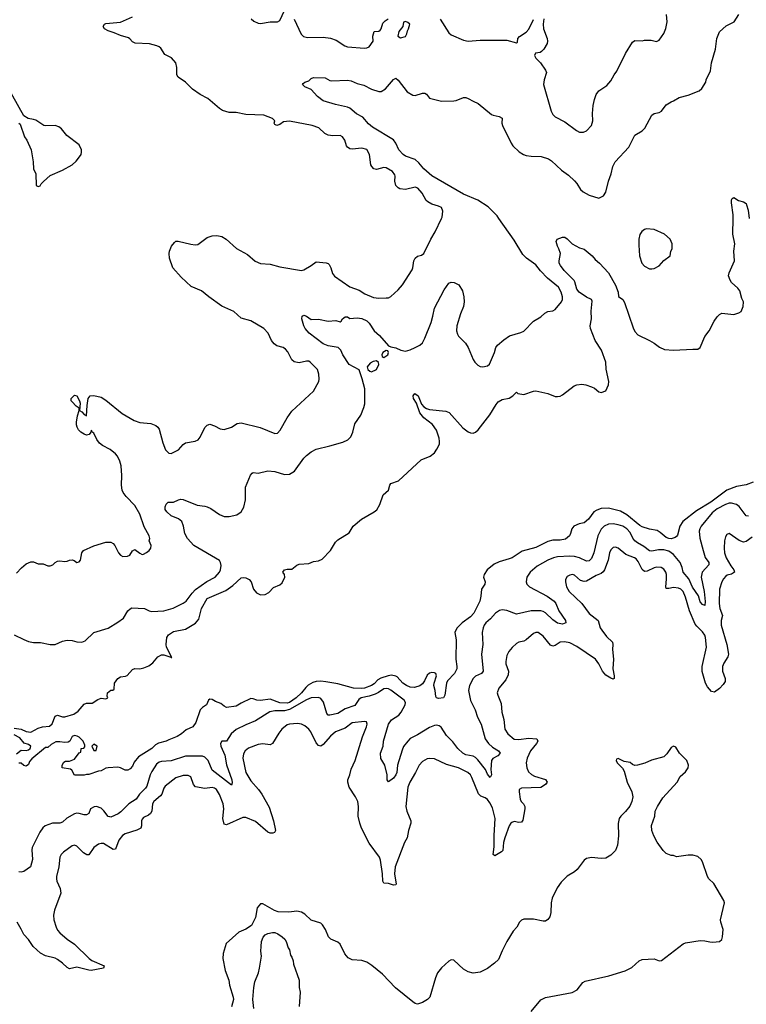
# Model space of a CAD drawing. Header units: inches. Extents: x 2220522 to 2384314, y 721474 to 893490.
# Tile 19 of 256: x 2230437 to 2236452, y 763490 to 771647. Entities that reach past the tile are written whole.
import ezdxf

# ---------------------------------------------------------------- set-up
doc = ezdxf.new("R2010")
doc.units = ezdxf.units.IN
doc.header["$MEASUREMENT"] = 0
doc.layers.add('C2736', color=7, linetype='Continuous')
doc.layers.add('C2737', color=7, linetype='Continuous')

msp = doc.modelspace()

# ---------------------------------------------------------------- linework, layer by layer
at = {"layer": 'C2736', "color": 5}
for points, elevation in [([(2230390, 766551.6), (2230470, 766511.7), (2230510, 766496.4), (2230550, 766487.7), (2230610, 766488.5), (2230690, 766470.3), (2230710, 766470.2), (2230730, 766472.3), (2230790, 766497.4), (2230830, 766507.5), (2230870, 766504.5), (2230910, 766492.1), (2230950.7, 766489.3), (2230977.4, 766502.5), (2231050, 766571.1), (2231170, 766606.3), (2231250, 766655.3), (2231295.6, 766690), (2231331.1, 766748.9), (2231350, 766767.7), (2231365.3, 766774.7), (2231470, 766768.7), (2231509.3, 766749.3), (2231530, 766744.2), (2231629.8, 766750.2), (2231707.2, 766772.8), (2231790, 766813.8), (2231816, 766830), (2231864.3, 766895.7), (2231893.1, 766926.9), (2231986.7, 766993.3), (2232055.6, 767030), (2232090.8, 767070), (2232099.8, 767090), (2232104.9, 767124.9), (2232099.6, 767150), (2232090, 767166), (2231877.2, 767290), (2231827, 767350), (2231802.9, 767390), (2231793.6, 767450), (2231777.6, 767490), (2231750.7, 767510.7), (2231690, 767536.4), (2231654, 767570), (2231640.9, 767590), (2231640.7, 767610), (2231650, 767634.8), (2231665.2, 767650), (2231710, 767650.6), (2231750, 767670.6), (2231770, 767674.9), (2231790, 767672.4), (2231905.1, 767625.1), (2231970, 767617.8), (2231990, 767611.3), (2232017.9, 767597.9), (2232092, 767548), (2232130, 767530.2), (2232170, 767530.2), (2232233.8, 767546.2), (2232270.9, 767569.1), (2232290.9, 767609.1), (2232306, 767670), (2232306.8, 767773.2), (2232347.2, 767872.8), (2232362, 767890), (2232370, 767894.8), (2232411.1, 767891.1), (2232490, 767910.4), (2232550, 767903.1), (2232630, 767879.5), (2232670, 767881.7), (2232713, 767907), (2232790, 768015.6), (2232810, 768037.3), (2232850, 768066.7), (2232890.7, 768089.3), (2233004.6, 768115.4), (2233112.7, 768147.3), (2233154.3, 768165.7), (2233178.3, 768190), (2233195.8, 768230), (2233210, 768298.8), (2233261.7, 768370), (2233286.5, 768433.5), (2233294.2, 768465.8), (2233294.9, 768590), (2233272.6, 768672.6), (2233245.8, 768745.8), (2233165.4, 768790), (2233112, 768870), (2233094.5, 768910), (2233072.7, 768930), (2232990, 768945.6), (2232950, 768960.9), (2232834, 769050), (2232799.5, 769090), (2232789.6, 769110), (2232773.2, 769170), (2232775.3, 769190), (2232783.7, 769196.3), (2232790, 769198.8), (2232810, 769190.8), (2232850, 769164), (2232910, 769166.4), (2232990, 769148.2), (2233054.8, 769154.8), (2233090, 769144.7), (2233098, 769150), (2233108, 769170), (2233130, 769184.7), (2233150, 769184.7), (2233171, 769171), (2233230, 769176.5), (2233270, 769172.3), (2233310, 769151.6), (2233330, 769134), (2233371.5, 769070), (2233415.6, 769030), (2233490, 768946), (2233510, 768936.9), (2233550, 768929.3), (2233591.6, 768908.4), (2233630, 768901.3), (2233668.2, 768911.8), (2233709.7, 768930.3), (2233749.6, 768950.4), (2233770, 768970.8), (2233791.3, 769008.7), (2233842.5, 769137.5), (2233858, 769190), (2233870, 769258), (2233949.4, 769410), (2233990, 769464.7), (2234010, 769471.3), (2234034, 769470), (2234072, 769450), (2234102, 769402), (2234113.4, 769350), (2234115.5, 769310), (2234110.4, 769270), (2234085.5, 769210), (2234055.5, 769110), (2234054, 769070), (2234061.4, 769041.4), (2234070, 769024.7), (2234127.1, 768967.1), (2234150, 768932), (2234190, 768831), (2234204.9, 768810), (2234230, 768784.9), (2234250, 768774), (2234270, 768770.7), (2234310, 768780.7), (2234326.8, 768793.2), (2234366.6, 768890), (2234378, 768930), (2234392.7, 768950), (2234444.2, 768995.8), (2234492.7, 769027.3), (2234585.3, 769054.7), (2234610, 769066.4), (2234690, 769148.4), (2234750, 769186.7), (2234784.9, 769215.1), (2234810, 769228.2), (2234850, 769234.8), (2234870, 769246.8), (2234922, 769310), (2234929.4, 769330), (2234929.4, 769350.6), (2234919.6, 769390), (2234896.9, 769430), (2234806.1, 769506.2), (2234747.7, 769567.7), (2234710, 769616.8), (2234631.6, 769671.6), (2234601.2, 769701.2), (2234530, 769819.3), (2234404.4, 770000)], 260), ([(2230390, 765778.8), (2230450, 765770.8), (2230490, 765750.8), (2230530, 765744.7), (2230590, 765777.3), (2230626, 765790), (2230684.7, 765795.3), (2230705.6, 765814.4), (2230730, 765876), (2230750, 765886), (2230790, 765871), (2230810, 765871), (2230885.1, 765894.9), (2230920.5, 765919.5), (2230970, 765977.1), (2230990, 765983.8), (2231036, 765984), (2231083.7, 766016.3), (2231110, 766026), (2231150, 766022), (2231166, 766030), (2231162, 766042), (2231164, 766070), (2231190, 766091.3), (2231208, 766092), (2231218, 766102), (2231221.2, 766150), (2231249.2, 766190), (2231270, 766202), (2231312.3, 766207.7), (2231326.3, 766213.7), (2231370, 766262.8), (2231390, 766270.8), (2231430, 766270.7), (2231463.2, 766276.8), (2231506.3, 766293.7), (2231540.2, 766319.8), (2231581.2, 766370), (2231610, 766384.9), (2231630, 766384.4), (2231687.3, 766367.3), (2231690, 766362), (2231696.4, 766363.6), (2231652, 766450), (2231649.6, 766470), (2231656, 766530), (2231669.2, 766550), (2231710, 766578), (2231810, 766598.4), (2231892.2, 766647.8), (2231918.4, 766681.6), (2231941.3, 766770), (2231990, 766852.2), (2232142, 766918), (2232201, 766959), (2232270, 767023.1), (2232290, 767027), (2232310, 767024.2), (2232337, 767010), (2232354, 766990), (2232371.6, 766930), (2232397.6, 766897.6), (2232430, 766883.1), (2232470, 766884.9), (2232499.4, 766900.6), (2232537, 766943), (2232590, 766964), (2232610, 766981), (2232632.7, 767030), (2232629, 767050), (2232615.3, 767070), (2232628, 767090), (2232650, 767095.5), (2232690, 767094), (2232730, 767126.8), (2232750, 767137.3), (2232830, 767141), (2232870, 767158.8), (2232910, 767164.7), (2232941.2, 767178.8), (2233009.1, 767250.9), (2233050, 767318), (2233070, 767338), (2233164.7, 767395.3), (2233197.2, 767450), (2233267, 767510), (2233370.8, 767569.2), (2233392.8, 767587.2), (2233416.9, 767630), (2233446.6, 767710), (2233489.6, 767750), (2233500.5, 767790), (2233510, 767804.9), (2233573.9, 767826.1), (2233760.6, 767999.4), (2233834.5, 768030), (2233870, 768059.5), (2233890, 768088.4), (2233910.8, 768130), (2233912.9, 768152.9), (2233910, 768179), (2233886, 768246), (2233853.3, 768293.3), (2233782, 768350), (2233749.6, 768390), (2233722, 768470), (2233696.2, 768510), (2233694.5, 768530), (2233709, 768550), (2233736, 768530), (2233762.4, 768462.4), (2233781.1, 768441.1), (2233804.8, 768424.8), (2233830, 768417.6), (2233964.7, 768404.7), (2233979.5, 768399.5), (2233991.8, 768391.8), (2234105.1, 768265.1), (2234150, 768232.9), (2234170, 768224.6), (2234190, 768222.9), (2234210, 768230.2), (2234232.1, 768250), (2234330, 768372.9), (2234381, 768459), (2234399, 768481), (2234430, 768499.4), (2234490, 768511.3), (2234520.5, 768530), (2234550, 768561), (2234561, 768550), (2234610, 768542.1), (2234690, 768569.4), (2234710, 768572.1), (2234810, 768549.4), (2234870, 768526.1), (2234890, 768525), (2234910, 768528.3), (2234930, 768538.4), (2235027.1, 768612.9), (2235050, 768622.5), (2235090, 768628.4), (2235122.8, 768622.8), (2235170, 768606.4), (2235194.4, 768594.4), (2235230, 768565.3), (2235250, 768558.9), (2235288, 768572), (2235310, 768622.8), (2235314.6, 768650), (2235292.7, 768752.7), (2235289.1, 768810), (2235253.9, 768910), (2235201.8, 768990), (2235162.8, 769090), (2235159.1, 769110), (2235169.9, 769170), (2235167.7, 769232.3), (2235175.8, 769315.8), (2235169.4, 769330), (2235130, 769348.4), (2235067.2, 769390), (2235050, 769413.6), (2235033.9, 769473.9), (2235026.6, 769486.6), (2234943.9, 769570), (2234913, 769610), (2234903.6, 769630), (2234902.7, 769650), (2234914, 769710), (2234901.2, 769750), (2234889, 769770), (2234879, 769810), (2234886, 769830), (2234930, 769846), (2234950, 769844.7), (2234970, 769831), (2235010, 769790.8), (2235070, 769756), (2235110, 769746), (2235174.8, 769690), (2235199.8, 769659.8), (2235236, 769630), (2235310, 769551), (2235368.5, 769448.5), (2235390.6, 769390), (2235394.8, 769354.8), (2235430, 769327.7), (2235444.9, 769304.9), (2235514.5, 769094.5), (2235530, 769064), (2235555.1, 769035.1), (2235651, 768990), (2235690, 768967.7), (2235733.3, 768933.3), (2235773.5, 768913.5), (2235850, 768908.2), (2236010, 768918.4), (2236050, 768917.1), (2236071.3, 768930), (2236110, 769022), (2236144.5, 769070), (2236186, 769150), (2236210, 769184.7), (2236230, 769204.7), (2236250, 769216), (2236350, 769205.5), (2236390, 769217.1), (2236409.3, 769230), (2236425.2, 769270), (2236429, 769310), (2236416, 769336), (2236399.6, 769399.6), (2236382.5, 769422.5), (2236329.4, 769469.4), (2236317.2, 769490), (2236305.6, 769525.6), (2236309.2, 769550), (2236354.5, 769650), (2236348.6, 769730), (2236357, 769790), (2236339.7, 769870), (2236343, 770000)], 240), ([(2230410, 767060.5), (2230452.6, 767107.4), (2230490, 767140.5), (2230530, 767155.5), (2230550, 767156.3), (2230590, 767138.8), (2230630, 767138.8), (2230670, 767122.8), (2230690, 767122.8), (2230710, 767131), (2230729.6, 767150.4), (2230750, 767160.5), (2230770, 767163), (2230810, 767157.3), (2230830, 767160.7), (2230850, 767170.7), (2230870, 767171), (2230886.4, 767166.4), (2230910, 767151.3), (2230930, 767156), (2230939.3, 767170), (2230952.3, 767230), (2230965.2, 767250), (2231050, 767288.5), (2231150, 767317.6), (2231190, 767319.3), (2231210, 767307.7), (2231223.8, 767290), (2231254, 767230), (2231270, 767210.8), (2231290, 767200.7), (2231330, 767202), (2231349.6, 767210.4), (2231370, 767246), (2231390, 767258.8), (2231430, 767227.7), (2231450, 767217.3), (2231460.2, 767219.8), (2231487.2, 767232.8), (2231509, 767250), (2231521.2, 767270), (2231524, 767290), (2231509, 767330), (2231514, 767350), (2231509.2, 767370), (2231466.3, 767446.3), (2231430, 767549.6), (2231390, 767622), (2231318.3, 767698.3), (2231294.5, 767730), (2231286, 767750), (2231278.9, 767790), (2231283.1, 767870), (2231276.8, 767950), (2231266.6, 767990), (2231247.4, 768030), (2231230, 768051.1), (2231186.8, 768086.8), (2231120.8, 768120.8), (2231098.4, 768138.4), (2231076.1, 768170), (2231050, 768222.7), (2231032.5, 768232.5), (2231030, 768246), (2231026, 768230), (2231011, 768210), (2230990, 768205.6), (2230970, 768212.3), (2230942.7, 768230), (2230922.7, 768250), (2230912.7, 768270), (2230906.6, 768290), (2230906.3, 768313.7), (2230914, 768366), (2230928.7, 768410), (2230928.4, 768428.4), (2230904.1, 768444.1), (2230870, 768482), (2230864, 768490), (2230862, 768510), (2230890, 768536), (2230910, 768530.8), (2230930.7, 768489.3), (2230936.3, 768470), (2230932, 768410), (2230950, 768398), (2230970, 768376), (2230990, 768366), (2230994.7, 768450), (2231003.6, 768510), (2231019, 768530), (2231050, 768534.6), (2231110, 768519.3), (2231150, 768495.8), (2231285, 768385), (2231385.5, 768325.5), (2231430, 768311.2), (2231521.5, 768301.5), (2231564.9, 768284.9), (2231581.6, 768270), (2231590, 768254.8), (2231620.3, 768140.3), (2231643.7, 768083.7), (2231670, 768056.3), (2231690, 768054), (2231750, 768082.8), (2231790, 768127.3), (2231810, 768140.5), (2231890, 768156.3), (2231913.3, 768166.7), (2231931.5, 768188.5), (2231970, 768267.3), (2231990, 768287.7), (2232010, 768295.5), (2232050, 768283), (2232096.7, 768256.7), (2232130, 768253), (2232190, 768270.4), (2232237.5, 768302.5), (2232270, 768307.4), (2232428.4, 768268.4), (2232550, 768218.8), (2232570, 768221), (2232592.5, 768247.5), (2232650, 768347.3), (2232690, 768404), (2232869.3, 768570.7), (2232914, 768650), (2232917.2, 768670), (2232912.7, 768710), (2232900.9, 768750), (2232842.7, 768810), (2232830, 768816.9), (2232810, 768818.9), (2232750, 768805.6), (2232710, 768813.7), (2232689.7, 768830), (2232655.8, 768895.8), (2232637.6, 768917.6), (2232617.2, 768930), (2232565.8, 768945.8), (2232542.3, 768962.3), (2232521.1, 768990), (2232494.7, 769050), (2232456.9, 769090), (2232350, 769153.5), (2232270, 769173.7), (2232210, 769230.7), (2232110, 769273.6), (2232002.4, 769350), (2231941.5, 769401.5), (2231856.9, 769436.9), (2231774.2, 769514.2), (2231704, 769590), (2231676, 769670), (2231673.2, 769710), (2231677.2, 769730), (2231694, 769770), (2231718, 769802), (2231730, 769811.3), (2231749, 769811), (2231852.1, 769787.9), (2231890, 769782), (2231910, 769784.9), (2231990, 769841.3), (2232030, 769856.9), (2232070, 769858), (2232110, 769850.2), (2232146, 769830), (2232232.5, 769752.5), (2232323, 769703), (2232386.3, 769646.3), (2232430, 769627.2), (2232510, 769620.9), (2232590, 769599.6), (2232770, 769568.7), (2232790, 769575.3), (2232849.5, 769610), (2232890, 769640.5), (2232973.5, 769633.5), (2232990, 769627.7), (2232997.8, 769617.8), (2233011.4, 769591.4), (2233025.5, 769545.5), (2233042.2, 769522.2), (2233170, 769432.7), (2233246.1, 769406.1), (2233294.6, 769374.6), (2233366.4, 769346.4), (2233410, 769341.3), (2233470, 769341.6), (2233490, 769343.8), (2233510, 769354), (2233571.2, 769408.8), (2233604.5, 769450), (2233685.8, 769574.2), (2233692, 769590), (2233700.5, 769650), (2233711.6, 769670), (2233730, 769688.4), (2233764.4, 769695.6), (2233782, 769710), (2233841.3, 769830), (2233876.9, 769890), (2233928.6, 770000)], 280), ([(2236510, 767816.8), (2236450, 767793.5), (2236370, 767779.7), (2236290, 767750.7), (2236158.2, 767650), (2236041.1, 767578.9), (2235926.2, 767490), (2235902.4, 767450), (2235882, 767378), (2235874.7, 767365.3), (2235862.8, 767357.2), (2235830, 767346.6), (2235810, 767347.8), (2235790, 767356.2), (2235739.4, 767399.4), (2235714.5, 767414.5), (2235650, 767425.3), (2235590, 767446.8), (2235570, 767457.8), (2235463.8, 767543.8), (2235410, 767575.9), (2235310, 767599.5), (2235250, 767597.7), (2235215.2, 767584.8), (2235190.7, 767569.2), (2235144.9, 767510), (2235110, 767479.7), (2235068.3, 767471.7), (2235024.4, 767450), (2235006.7, 767430), (2234998, 767390), (2234988.5, 767371.5), (2234955.1, 767344.9), (2234910, 767335.8), (2234850, 767336.4), (2234810, 767324.5), (2234710, 767273.5), (2234596.4, 767243.6), (2234513.4, 767190), (2234490, 767179.7), (2234405.1, 767154.9), (2234363.9, 767136.1), (2234306.8, 767090), (2234280.7, 767050), (2234277.3, 767030), (2234290.8, 766990), (2234287.3, 766970), (2234259.1, 766930), (2234254.9, 766870), (2234244.9, 766830), (2234196.5, 766730), (2234170, 766701.1), (2234100.5, 766650), (2234059.1, 766610), (2234046.4, 766590), (2234039.5, 766570), (2234050.4, 766510), (2234047.2, 766350), (2234056.9, 766290), (2234054.7, 766270), (2234035.8, 766230), (2233979.5, 766170), (2233969.1, 766150.9), (2233955.6, 766050), (2233944.9, 766030), (2233904.7, 766024.7), (2233888, 766028), (2233880.5, 766040.5), (2233875.8, 766090), (2233866, 766130), (2233867, 766150), (2233888.6, 766210), (2233881.3, 766230), (2233870, 766237.2), (2233850, 766240.3), (2233830, 766233.8), (2233810, 766216.4), (2233788.2, 766170), (2233770, 766144.5), (2233750, 766129), (2233704.2, 766115.8), (2233670, 766117.5), (2233638.5, 766130), (2233609.8, 766150), (2233562.5, 766202.5), (2233549.9, 766209.9), (2233515.6, 766215.6), (2233487.7, 766212.3), (2233427.2, 766192.8), (2233402.5, 766177.5), (2233370, 766144.1), (2233348.9, 766130), (2233290.4, 766110), (2233266.9, 766106.9), (2233200.9, 766110), (2233070, 766144.7), (2232970, 766162.2), (2232930, 766167.1), (2232890, 766165.4), (2232863.4, 766156.6), (2232825.2, 766134.8), (2232804.4, 766115.6), (2232770, 766071.4), (2232725.8, 766030), (2232670.2, 765990), (2232650, 765984.6), (2232590, 765989), (2232510, 766018.5), (2232430, 766005.8), (2232401.2, 766010), (2232370, 766022), (2232350, 766022.4), (2232270, 765984.7), (2232230, 765960.3), (2232150, 765949.8), (2232130, 765959.5), (2232102.4, 765982.4), (2232058, 765998), (2232030, 766014.5), (2232010, 766017.2), (2232001, 766010), (2231984, 765970), (2231950, 765949.5), (2231930.3, 765929.7), (2231895.2, 765824.8), (2231871.3, 765788.7), (2231814.9, 765765.1), (2231776, 765730), (2231741, 765710), (2231670, 765682.4), (2231650, 765669.7), (2231586.6, 765653.4), (2231560.5, 765639.5), (2231530.4, 765610), (2231419.9, 765540.1), (2231383.4, 765496.6), (2231370, 765464), (2231350, 765442), (2231332, 765430), (2231310, 765429.2), (2231270, 765449), (2231250, 765454), (2231170, 765449.2), (2231150, 765445.2), (2231110, 765424), (2231090, 765422), (2231010, 765395.3), (2230990, 765395.3), (2230970, 765389.2), (2230889.3, 765389.3), (2230868, 765430), (2230858, 765438), (2230788.7, 765450), (2230788.7, 765470), (2230803.1, 765496.9), (2230816.4, 765503.6), (2230850, 765504.7), (2230890, 765521), (2230930, 765574), (2230942, 765578), (2230946, 765610), (2230967.3, 765612.7), (2230976.4, 765623.6), (2230976.4, 765636.4), (2230962, 765670), (2230930, 765702), (2230912.9, 765712.9), (2230890, 765717.2), (2230872, 765710), (2230851.3, 765670), (2230836.8, 765663.2), (2230810, 765659.3), (2230770, 765666), (2230736, 765664), (2230696.9, 765643.1), (2230670, 765618), (2230650, 765618), (2230536.8, 765523.2), (2230519.1, 765500.9), (2230510, 765478), (2230490, 765462), (2230470, 765468), (2230448.4, 765488.4), (2230430, 765488.7)], 240), ([(2236470, 767534.5), (2236450, 767537.2), (2236393.9, 767613.9), (2236370, 767630.4), (2236330, 767642), (2236310, 767641), (2236279.6, 767630), (2236210, 767593.5), (2236170, 767563), (2236077.6, 767450), (2236066.4, 767430), (2236062.2, 767410), (2236068.6, 767351.4), (2236094.6, 767250), (2236112.9, 767192.9), (2236140.8, 767150), (2236141.6, 767141.6), (2236142.4, 767130), (2236086.6, 767070), (2236077.2, 767030), (2236102.5, 766910), (2236112.8, 766827.2), (2236110, 766794), (2236090, 766801.3), (2236070, 766825.4), (2236055, 766875), (2236006.4, 766946.4), (2235975.4, 767015.4), (2235929.4, 767069.4), (2235922, 767110), (2235904.8, 767150), (2235850, 767217.4), (2235810, 767244), (2235770, 767253.8), (2235725.2, 767254.8), (2235670, 767244.7), (2235650, 767247.2), (2235604.1, 767284.1), (2235550, 767313), (2235530, 767328.9), (2235512.4, 767352.4), (2235490, 767398), (2235462, 767430), (2235430, 767449.9), (2235390, 767462.2), (2235350, 767471.2), (2235312.1, 767467.9), (2235275.6, 767450), (2235250, 767425.6), (2235222, 767370), (2235190.1, 767229.9), (2235170, 767182.4), (2235150, 767163.5), (2235130, 767161.8), (2235070, 767189.2), (2235030, 767199), (2234990, 767202.1), (2234890, 767198), (2234854.9, 767190), (2234810, 767170.6), (2234721, 767119), (2234663.1, 767070), (2234636, 767030), (2234628.9, 766990), (2234636.5, 766970), (2234657, 766950), (2234803.1, 766870), (2234860.2, 766830), (2234875.6, 766810), (2234899.1, 766750), (2234955.3, 766670), (2234957.6, 766650), (2234930, 766639.3), (2234890, 766648), (2234850, 766674.6), (2234790, 766733.5), (2234770, 766745.4), (2234750.5, 766750.5), (2234670, 766749.2), (2234550, 766722.5), (2234470, 766752.7), (2234430, 766757), (2234408.5, 766751.5), (2234376.9, 766730), (2234335.7, 766684.3), (2234296.9, 766650), (2234282.5, 766630), (2234273.1, 766610), (2234264.4, 766570), (2234270.2, 766470), (2234259.8, 766390), (2234273.2, 766250), (2234258.7, 766230), (2234210.8, 766209.2), (2234189.5, 766190.5), (2234160.2, 766130), (2234152.6, 766090), (2234168.1, 766008.1), (2234206.7, 765930), (2234226.9, 765870), (2234256.2, 765810), (2234291.5, 765690), (2234316.5, 765650), (2234350, 765619.7), (2234401.3, 765590), (2234414, 765570), (2234394.9, 765550), (2234353.9, 765526.1), (2234342.2, 765510), (2234336.5, 765436.5), (2234341.3, 765390), (2234330.4, 765369.6), (2234310, 765398), (2234294.2, 765434.2), (2234230, 765516.8), (2234210, 765535), (2234190, 765545.7), (2234130, 765558), (2234104, 765570), (2234064.2, 765610), (2234023.7, 765663.7), (2233970, 765717.1), (2233925.1, 765785.1), (2233910, 765797.4), (2233890, 765803.4), (2233870, 765800.9), (2233830, 765783.2), (2233730, 765721.7), (2233668.4, 765691.6), (2233648.6, 765671.4), (2233615.4, 765624.6), (2233603.5, 765596.5), (2233565, 765470), (2233558.2, 765410), (2233551.6, 765390), (2233530, 765363.5), (2233490, 765334), (2233479.3, 765350), (2233478.9, 765390), (2233460.5, 765470), (2233426.3, 765526.3), (2233425, 765570), (2233445.1, 765630), (2233449.8, 765670), (2233489.1, 765810), (2233514.3, 765845.7), (2233574.4, 765885.6), (2233595.8, 765910), (2233627.6, 765970), (2233629.8, 765990), (2233619.7, 766010), (2233510, 766092), (2233490, 766103.7), (2233470, 766107.5), (2233450, 766103.2), (2233407.7, 766072.3), (2233380.7, 766059.3), (2233330, 766041.9), (2233263.6, 766030), (2233244.3, 766015.7), (2233210, 765967), (2233130, 765938.3), (2233070, 765900.7), (2233004.7, 765884.7), (2232990, 765886.6), (2232979.2, 765899.2), (2232951.9, 765992), (2232930, 766024.2), (2232910, 766032.3), (2232850, 766029.1), (2232810, 766012.7), (2232670, 765932.7), (2232630, 765921.8), (2232550, 765921.8), (2232507.5, 765912.5), (2232390, 765837.7), (2232310, 765806.3), (2232230, 765766), (2232188, 765730), (2232150, 765669.4), (2232110, 765669.2), (2232099.3, 765650), (2232103.1, 765630), (2232134.4, 765554.4), (2232150, 765473), (2232192.3, 765350), (2232195.8, 765324.2), (2232190, 765305.2), (2232029.9, 765429.9), (2231998.1, 765510), (2231970, 765538.7), (2231950, 765546.3), (2231810, 765544.8), (2231690, 765506), (2231610, 765501.9), (2231590, 765495.2), (2231570, 765480.3), (2231530, 765419.8), (2231516.4, 765390), (2231490, 765296.9), (2231479.3, 765280.7), (2231427.6, 765232.4), (2231401.2, 765190), (2231339.7, 765150), (2231274.6, 765085.4), (2231250.9, 765069.1), (2231190, 765040.5), (2231182.5, 765042.5), (2231170, 765046.3), (2231134, 765094), (2231110, 765116.2), (2231072.2, 765127.8), (2231053.4, 765126.6), (2231023.1, 765110), (2231007.7, 765072.3), (2230990, 765058.7), (2230970, 765059.2), (2230930, 765071.8), (2230910, 765073.6), (2230890, 765068.8), (2230828.2, 765031.8), (2230790, 764999.7), (2230770, 764990.9), (2230709.4, 764990.6), (2230648.7, 764970), (2230628.1, 764951.9), (2230603.8, 764916.2), (2230540.3, 764790), (2230536.9, 764770), (2230542.9, 764690), (2230526.4, 764630), (2230470, 764589.1), (2230450, 764584.4), (2230430, 764587.8)], 260), ([(2236500.1, 767359.9), (2236450, 767324.1), (2236430, 767319.1), (2236393.6, 767333.6), (2236310, 767389.2), (2236290, 767382), (2236278.5, 767361.5), (2236270.3, 767329.7), (2236268.1, 767270), (2236272, 767230), (2236285.7, 767190), (2236323.9, 767123.9), (2236349.2, 767090), (2236355.6, 767070), (2236330, 767052.8), (2236294.7, 767045.3), (2236282.2, 767037.8), (2236264, 767016), (2236250, 766989.5), (2236230.2, 766929.9), (2236228.1, 766811.9), (2236232.7, 766770), (2236255.5, 766710), (2236244.6, 766670), (2236245.1, 766630), (2236290.2, 766469.8), (2236303.6, 766390), (2236298, 766370), (2236264.7, 766315.3), (2236255.8, 766290), (2236255.3, 766250), (2236278.4, 766190), (2236276.1, 766163.9), (2236261.7, 766138.3), (2236230, 766105.2), (2236190, 766077.2), (2236162.7, 766082.7), (2236130, 766119.3), (2236115.4, 766150), (2236086.7, 766246.7), (2236086.2, 766290), (2236121.8, 766450), (2236115.6, 766530), (2236109.5, 766549.5), (2236090, 766576.5), (2236041.9, 766621.9), (2236030, 766640.4), (2235983.2, 766750), (2235950, 766864.2), (2235929, 766910), (2235910, 766929.8), (2235890, 766938.6), (2235850, 766944.2), (2235810, 766935.3), (2235790, 766936.2), (2235785.4, 766950), (2235792.5, 767012.5), (2235791.4, 767050), (2235785.3, 767070), (2235770, 767094), (2235748.2, 767108.2), (2235710, 767112.2), (2235690, 767106.8), (2235630, 767077.2), (2235610, 767075.4), (2235590, 767090.9), (2235558.1, 767158.1), (2235540.3, 767180.3), (2235526, 767190), (2235455.8, 767215.8), (2235391.5, 767270), (2235370, 767277.2), (2235350, 767274), (2235330, 767255.1), (2235319.7, 767230), (2235307.3, 767170), (2235277, 767090), (2235266.6, 767073.4), (2235250, 767059.8), (2235210, 767042.5), (2235130, 766996.5), (2235110, 766992.9), (2235080.6, 767000.6), (2235030, 767044.7), (2235014, 767050), (2234990, 767046), (2234970, 767033.3), (2234955.8, 767010), (2234954, 766990), (2234964.2, 766950), (2234986.3, 766910), (2235091.4, 766810), (2235150, 766727.8), (2235226, 766670), (2235243.6, 766610), (2235254.7, 766590), (2235296, 766536), (2235345.3, 766490), (2235348.2, 766470), (2235344.2, 766430), (2235351.4, 766350), (2235345.8, 766270), (2235358, 766210), (2235357.1, 766190), (2235350, 766184.7), (2235330, 766191.1), (2235290, 766218), (2235260.6, 766250), (2235231.7, 766311.7), (2235203.1, 766350), (2235050, 766455.2), (2234990, 766485.7), (2234945.6, 766494.4), (2234910.9, 766489.1), (2234870, 766461.7), (2234850, 766455.8), (2234830, 766466.3), (2234770, 766541.3), (2234730, 766569.6), (2234710, 766569.6), (2234690, 766561.6), (2234630, 766509.7), (2234610, 766498.3), (2234570, 766491), (2234550, 766479.6), (2234513, 766447), (2234486.7, 766413.3), (2234470, 766379), (2234460.9, 766330), (2234461.7, 766310), (2234484.7, 766250), (2234481.7, 766218.3), (2234461.5, 766178.5), (2234403.7, 766110), (2234390.3, 766070), (2234393.7, 766050), (2234422.6, 765982.6), (2234427.9, 765910), (2234444.9, 765850), (2234452.6, 765770), (2234476.5, 765730), (2234530, 765687), (2234570, 765684), (2234650, 765696), (2234717.3, 765690), (2234726.7, 765670), (2234716, 765650), (2234665.2, 765590), (2234637.5, 765530), (2234630.2, 765490), (2234634.7, 765450), (2234650, 765417), (2234673.4, 765393.4), (2234699.3, 765379.3), (2234790, 765352.3), (2234803.7, 765330), (2234788.7, 765310), (2234750, 765287.3), (2234590, 765280.5), (2234573, 765270), (2234570.4, 765249.6), (2234579.3, 765190), (2234588.2, 765170), (2234608, 765150), (2234617.6, 765130), (2234618.7, 765110), (2234603.2, 765016.8), (2234590, 764998.3), (2234570, 764996.4), (2234530, 765004), (2234510, 764997.4), (2234504, 764990), (2234490, 764969.6), (2234451.8, 764868.2), (2234442.4, 764830), (2234436.3, 764763.7), (2234426.5, 764753.5), (2234370, 764721.1), (2234356.2, 764730), (2234365.7, 764794.3), (2234365, 764890), (2234373.5, 765030), (2234350, 765118), (2234330, 765159.8), (2234310, 765187.6), (2234290, 765201.4), (2234254.2, 765214.2), (2234234.5, 765234.5), (2234179.8, 765370), (2234167.7, 765390), (2234147.1, 765410), (2234070, 765449.8), (2233970, 765477.2), (2233870, 765523.6), (2233830, 765527.8), (2233810, 765523.5), (2233770, 765501.3), (2233744.2, 765470), (2233714.3, 765410), (2233666.2, 765330), (2233651.3, 765290), (2233634, 765130), (2233641.2, 765090), (2233673.6, 765010), (2233674.2, 764990), (2233655.2, 764930), (2233643.6, 764870), (2233623.6, 764830), (2233546.4, 764630), (2233538.5, 764570), (2233554.2, 764485.8), (2233550, 764479), (2233530, 764477), (2233490, 764491.5), (2233450, 764495.1), (2233442, 764510), (2233439.1, 764570), (2233423.7, 764683.7), (2233416.1, 764710), (2233330, 764826.3), (2233266.6, 764950), (2233252.1, 764990), (2233239, 765050), (2233241.8, 765130), (2233235.5, 765170), (2233216, 765210), (2233163.1, 765290), (2233152, 765330), (2233153.1, 765350), (2233169.8, 765390.2), (2233181.6, 765438.4), (2233213.8, 765510), (2233274.5, 765705.4), (2233308, 765790), (2233313.3, 765810), (2233308, 765830), (2233290, 765833.3), (2233190, 765821.2), (2233130, 765778.5), (2233050, 765747), (2233010, 765710.8), (2232950, 765642.7), (2232930, 765629.8), (2232910, 765633.5), (2232890, 765655.1), (2232848.1, 765748.1), (2232830, 765769.8), (2232796.8, 765796.8), (2232770, 765811.2), (2232737.5, 765817.5), (2232670, 765811.1), (2232650, 765804.4), (2232607.2, 765770), (2232582.2, 765737.8), (2232530, 765649.7), (2232510, 765641.1), (2232450, 765648), (2232410, 765642.8), (2232330, 765610.8), (2232303.2, 765590), (2232290, 765566), (2232285.3, 765530), (2232308.8, 765410), (2232350, 765341.7), (2232412.8, 765270), (2232440.3, 765230), (2232503, 765123), (2232537.7, 765010), (2232553, 764930), (2232545.4, 764914.6), (2232533, 764907), (2232510, 764906.9), (2232490, 764915.7), (2232390, 765003.7), (2232310, 765038.4), (2232282.7, 765037.3), (2232150, 764976.9), (2232130, 764983.6), (2232117, 765030), (2232125.6, 765110), (2232120.2, 765150), (2232090, 765229.7), (2232065.4, 765270), (2232050, 765280.8), (2232030, 765286), (2231970, 765277.5), (2231892.7, 765292.7), (2231874.2, 765310), (2231853.9, 765373.9), (2231830, 765386), (2231790, 765386.3), (2231730, 765366.8), (2231641.6, 765298.4), (2231630, 765281.6), (2231612.8, 765230), (2231603.4, 765216.6), (2231546.9, 765170), (2231535.2, 765150), (2231529.5, 765090.5), (2231519.7, 765070), (2231504.1, 765055.9), (2231462.4, 765037.6), (2231450, 765024.5), (2231444.7, 765010), (2231444.2, 764970), (2231438.9, 764950), (2231407.3, 764932.7), (2231310, 764902.7), (2231287.1, 764890), (2231257, 764850), (2231230, 764775.1), (2231210, 764772.9), (2231130, 764823.5), (2231110, 764823.5), (2231090, 764816.8), (2231051.4, 764788.6), (2231010, 764728), (2230991.7, 764728.3), (2230965.5, 764745.5), (2230910, 764801.1), (2230890, 764809.7), (2230870, 764803.5), (2230799.3, 764750), (2230779.5, 764730), (2230768.8, 764710), (2230759.5, 764630), (2230740.9, 764550), (2230740.9, 764530), (2230745.3, 764510), (2230772.4, 764450), (2230775.9, 764410), (2230725.2, 764270), (2230715.6, 764230), (2230718.5, 764190), (2230737.7, 764130), (2230750, 764105.2), (2230770, 764081.4), (2230830, 764029.3), (2230890, 763989.3), (2231010.6, 763870.6), (2231034.1, 763854.1), (2231135.3, 763810), (2231130.4, 763790), (2231028.7, 763771.3), (2231007.7, 763772.3), (2230910, 763798.5), (2230850, 763784.7), (2230830, 763795.3), (2230791.8, 763831.8), (2230750, 763861.8), (2230730, 763871.5), (2230650, 763891.9), (2230610, 763915), (2230549.5, 763969.5), (2230510, 764027.8), (2230469.9, 764069.9), (2230450, 764112.6), (2230414.8, 764170)], 280), ([(2230410, 765564.7), (2230450, 765596), (2230490, 765592), (2230510, 765598), (2230522, 765610), (2230528, 765630), (2230510, 765642), (2230474.6, 765654.6), (2230437, 765697), (2230390, 765722.7)], 240), ([(2234671.1, 763430), (2234750, 763527), (2234790, 763546), (2235011.2, 763588.8), (2235052.7, 763610), (2235099.6, 763670), (2235117, 763683), (2235313.9, 763726.1), (2235450, 763768.5), (2235505.4, 763794.6), (2235565.2, 763850), (2235590, 763861.6), (2235688.3, 763868.3), (2235730, 763850.4), (2235750, 763852.7), (2235929.7, 763990.3), (2235950, 764000.5), (2236070, 764018.4), (2236110, 764017), (2236150, 764006.7), (2236174.2, 764005.8), (2236230, 764011), (2236250, 764026), (2236256.2, 764050), (2236259.6, 764110), (2236240.7, 764170), (2236239.6, 764190), (2236271.9, 764331.9), (2236266.6, 764350), (2236183.7, 764490), (2236142, 764530), (2236130, 764549.2), (2236089.7, 764669.6), (2236078, 764690), (2236050, 764715.1), (2236010, 764726.6), (2235970, 764726.6), (2235872.9, 764712.9), (2235850, 764722), (2235830, 764724), (2235790, 764740.7), (2235763.5, 764763.5), (2235714.2, 764834.2), (2235685.2, 764885.2), (2235668.9, 764928.9), (2235667.1, 764972.9), (2235694, 765050), (2235698.7, 765090), (2235715.8, 765130), (2235760.3, 765199.7), (2235880.9, 765330), (2235903.3, 765376.7), (2235950, 765417.3), (2235971.1, 765450), (2235972.2, 765472.2), (2235958.9, 765510), (2235898, 765570), (2235870, 765621.2), (2235850, 765629.2), (2235830, 765619), (2235794.4, 765565.6), (2235770, 765541.2), (2235667, 765513), (2235612.2, 765487.8), (2235550, 765472.3), (2235529.3, 765469.3), (2235510, 765477.2), (2235490, 765492.7), (2235442, 765502), (2235390, 765526), (2235378, 765522), (2235374, 765510), (2235382, 765490), (2235426.8, 765446.8), (2235440.7, 765420.7), (2235466.4, 765330), (2235503.7, 765250), (2235511.7, 765210), (2235505.7, 765170), (2235487.8, 765132.2), (2235452.4, 765087.6), (2235413, 765050), (2235400.5, 765030), (2235392.5, 764987.5), (2235395.4, 764884.6), (2235386, 764810), (2235370, 764764.2), (2235330, 764724.7), (2235290, 764700.5), (2235250, 764696.9), (2235170, 764706.3), (2235130, 764696.9), (2235110, 764683.6), (2235052.5, 764607.5), (2235030, 764588.4), (2234969.2, 764550.8), (2234946, 764530), (2234918.9, 764501.1), (2234885.3, 764454.7), (2234843.9, 764370), (2234836.9, 764330), (2234834.3, 764250), (2234825.4, 764214.6), (2234810, 764192), (2234790, 764179.6), (2234770, 764178.7), (2234690, 764195.3), (2234610, 764194.3), (2234590, 764187.3), (2234574.4, 764170), (2234551.8, 764130), (2234523.2, 764096.8), (2234469.5, 764010.5), (2234430, 763933.6), (2234399.4, 763860.6), (2234368.8, 763830), (2234310, 763787.6), (2234250, 763757.2), (2234190, 763747.4), (2234150, 763759.1), (2234110, 763782), (2234030, 763856), (2234010, 763858), (2233990, 763847), (2233930, 763793.6), (2233895.3, 763750), (2233878.5, 763710), (2233831.7, 763550), (2233813.1, 763530), (2233770, 763503.9), (2233730, 763492), (2233710, 763497.2), (2233691.5, 763510), (2233547.6, 763627.6), (2233440, 763740), (2233351.5, 763811.5), (2233310, 763838.3), (2233270, 763853.5), (2233190, 763858.2), (2233155.8, 763875.8), (2233128.7, 763908.7), (2233088.7, 763988.7), (2233070, 764004.2), (2233011.3, 764031.3), (2232992.3, 764050), (2232969.3, 764110), (2232944, 764150), (2232930, 764161.2), (2232850, 764186.6), (2232796.6, 764236.6), (2232770, 764254), (2232730, 764260.7), (2232665.8, 764254.2), (2232576.6, 764256.6), (2232546.8, 764266.8), (2232450, 764322), (2232430, 764322), (2232402.8, 764290), (2232387.7, 764210), (2232355.5, 764144.5), (2232310, 764112.7), (2232250, 764089.2), (2232146.2, 763993.8), (2232121.6, 763910), (2232118, 763870), (2232137.6, 763770), (2232166.7, 763690), (2232172.7, 763650), (2232204.4, 763550), (2232206.4, 763530), (2232191.3, 763470)], 320), ([(2232375.9, 763455.9), (2232367, 763530), (2232374, 763630), (2232383.3, 763676.7), (2232413.6, 763750), (2232422.4, 763790), (2232438, 763890), (2232432.3, 763930), (2232434.5, 763970), (2232439.5, 764010), (2232453.6, 764046.4), (2232470, 764066.8), (2232490, 764077.3), (2232530, 764085.5), (2232550, 764083.8), (2232574.7, 764074.7), (2232610, 764050.6), (2232630.3, 764030.3), (2232642, 764010), (2232658, 763958), (2232670, 763942), (2232678, 763898), (2232690, 763882), (2232701, 763850), (2232703.6, 763823.6), (2232750.5, 763690), (2232750.5, 763630), (2232758.4, 763590), (2232750.9, 763470.9)], 320)]:
    msp.add_lwpolyline(points, dxfattribs=dict(at, elevation=elevation))
for points, elevation in [([(2235626.4, 769913.6), (2235610, 769909), (2235587.1, 769892.9), (2235570, 769866), (2235562.8, 769830), (2235562, 769778), (2235568.7, 769690), (2235586.4, 769630), (2235610, 769603.8), (2235650, 769583.8), (2235670, 769581.6), (2235690, 769585.5), (2235730, 769607.7), (2235770, 769650.8), (2235822, 769690), (2235828, 769730), (2235837.2, 769750), (2235837.2, 769790), (2235822, 769830), (2235775.3, 769870), (2235690, 769909)], 260), ([(2233470, 768906.4), (2233443.2, 768890), (2233433.9, 768870), (2233436.9, 768856.9), (2233450, 768848.2), (2233483.2, 768870), (2233490.6, 768890.6), (2233483.3, 768903.3)], 260), ([(2233390, 768820.7), (2233363.6, 768816.4), (2233338, 768802), (2233314.6, 768770), (2233318.9, 768750), (2233334.3, 768734.3), (2233350, 768730.1), (2233390, 768748.2), (2233410.2, 768790.2), (2233406.9, 768806.9)], 260), ([(2231050, 765646), (2231034, 765630), (2231050, 765594), (2231070, 765594), (2231078, 765630)], 240)]:
    msp.add_lwpolyline(points, close=True, dxfattribs=dict(at, elevation=elevation))
at = {"layer": 'C2737', "color": 5}
for points, elevation in [([(2232352.7, 771652.7), (2232373.8, 771633.8), (2232410, 771619), (2232430, 771616.5), (2232510.3, 771630.3), (2232570, 771630.4), (2232590, 771640.7), (2232630, 771722.8)], 280), ([(2234404.4, 770000), (2234390, 770020.7), (2234315.6, 770095.6), (2234230, 770152.9), (2234110, 770200.8), (2233850, 770353.2), (2233783.1, 770410), (2233740.5, 770460.5), (2233710, 770488), (2233630, 770517.4), (2233610, 770530.9), (2233576, 770570), (2233550, 770624.5), (2233530, 770651.3), (2233356.8, 770756.7), (2233324.4, 770784.4), (2233278, 770838), (2233226.1, 770866.1), (2233170, 770912.6), (2233150, 770922), (2233050, 770945), (2232950, 770976), (2232902.9, 771010), (2232850, 771069), (2232798, 771090), (2232778, 771110), (2232783.1, 771116.9), (2232798, 771130), (2232830, 771141), (2232850, 771158.8), (2232870, 771167.7), (2232964.7, 771164.7), (2233003.6, 771143.6), (2233021, 771141), (2233150, 771146.4), (2233179.9, 771139.9), (2233230, 771118.4), (2233284.9, 771104.9), (2233350, 771070.5), (2233410, 771050.6), (2233430, 771053), (2233466.3, 771073.7), (2233530, 771151.3), (2233550, 771162.8), (2233570, 771144.9), (2233644.9, 771050), (2233690, 771022), (2233710, 771018.4), (2233770, 771038), (2233790, 771037.3), (2233804.7, 771030), (2233830, 770998), (2233930, 770972.7), (2234030, 770974), (2234050, 770977.3), (2234110, 771001), (2234130, 771001), (2234150, 770994.8), (2234190, 770970.8), (2234232.5, 770952.5), (2234342, 770862), (2234355.2, 770855.2), (2234406, 770846), (2234430, 770831), (2234428, 770790), (2234433.4, 770770), (2234504.2, 770624.2), (2234520.6, 770600.6), (2234571.1, 770551.1), (2234607.7, 770530), (2234630, 770522.8), (2234670, 770516.9), (2234754.5, 770514.5), (2234814.4, 770494.4), (2234838.3, 770478.3), (2234921.6, 770401.6), (2234979, 770359), (2235030.9, 770310.9), (2235050.2, 770290.2), (2235080.4, 770240.4), (2235100.4, 770220.4), (2235150, 770193.7), (2235232, 770168), (2235270, 770186.8), (2235290, 770218), (2235311.7, 770308.3), (2235334.5, 770370), (2235347, 770430), (2235366, 770470), (2235479.3, 770590), (2235529, 770690), (2235590, 770726.8), (2235611.5, 770748.5), (2235670, 770857.3), (2235689.7, 770870.3), (2235730, 770878.4), (2235749.7, 770890.3), (2235790, 770940.7), (2235830, 770967.3), (2235850, 770974), (2235897.5, 771002.5), (2235970, 771020.3), (2236061.4, 771058.6), (2236084, 771076), (2236116, 771130), (2236119.3, 771150), (2236156.2, 771223.8), (2236164.7, 771290), (2236198, 771402), (2236207.8, 771490), (2236230, 771547.3), (2236284.9, 771595.1), (2236351.8, 771628.2), (2236390, 771690.8)], 260), ([(2234775.1, 771655.1), (2234771.2, 771608.8), (2234774, 771570), (2234802.8, 771490), (2234806.3, 771470), (2234803.1, 771450), (2234776.6, 771403.4), (2234757.8, 771382.2), (2234745.3, 771374.7), (2234707.3, 771370), (2234699.7, 771350), (2234710, 771328.9), (2234747.2, 771290), (2234790.5, 771230), (2234798, 771210), (2234779.5, 771150), (2234774.4, 771110), (2234835.8, 770890), (2234850, 770862), (2234870, 770843), (2234950, 770802), (2235047.6, 770727.6), (2235070, 770715.5), (2235104.1, 770715.9), (2235130, 770726.8), (2235169.3, 770770), (2235181.6, 770810), (2235178.9, 770870), (2235185.3, 770934.7), (2235194.7, 770985.3), (2235210, 771026), (2235230, 771057.3), (2235297.7, 771102.3), (2235330, 771140.7), (2235357, 771190), (2235379.7, 771220.3), (2235452.9, 771367.1), (2235510, 771461), (2235530, 771474.8), (2235588.9, 771471.1), (2235610, 771478), (2235663.1, 771476.9), (2235710, 771466.8), (2235730, 771478), (2235770, 771532), (2235785.6, 771574.4), (2235796, 771630), (2235792, 771690)], 280), ([(2233928.6, 770000), (2233933.3, 770010), (2233939.3, 770059.3), (2233929.7, 770089.7), (2233903.3, 770103.3), (2233850, 770118.3), (2233816.6, 770136.6), (2233803, 770150), (2233769.7, 770210), (2233734, 770250), (2233710, 770258.5), (2233630, 770241.5), (2233585, 770245), (2233570, 770252.6), (2233550, 770272), (2233541.2, 770310), (2233545.6, 770350), (2233543, 770363), (2233522.4, 770390), (2233470, 770419.7), (2233450, 770423.5), (2233390, 770406), (2233369.6, 770410), (2233351.1, 770430), (2233344.8, 770444.8), (2233331.6, 770530), (2233310, 770571.1), (2233270, 770583.5), (2233190, 770573.7), (2233170, 770577.4), (2233150, 770589.6), (2233142.2, 770602.2), (2233128.3, 770650), (2233110, 770676.3), (2233090, 770686.3), (2233030, 770683.5), (2232990, 770689.7), (2232963.5, 770703.5), (2232911.8, 770750), (2232857.2, 770770), (2232670, 770806.4), (2232619.9, 770800.1), (2232590, 770779.3), (2232566, 770770), (2232550, 770778), (2232544, 770790), (2232548.7, 770810), (2232529.3, 770829.3), (2232457, 770857), (2232310, 770861.1), (2232230, 770878), (2232170, 770878.5), (2232114.7, 770894.7), (2232089.4, 770910), (2231995.1, 770995.1), (2231930, 771027.8), (2231866.6, 771070), (2231808.2, 771128.2), (2231749.3, 771170), (2231738, 771190), (2231738.4, 771250), (2231729.2, 771290), (2231694, 771330), (2231639.5, 771359.5), (2231605.2, 771410), (2231590, 771420.9), (2231571.1, 771431.1), (2231510, 771447.6), (2231392, 771452), (2231370, 771464), (2231349.5, 771489.5), (2231336.6, 771496.6), (2231270, 771515.1), (2231219.1, 771539.1), (2231170, 771553.6), (2231139.3, 771570), (2231126.6, 771590), (2231139, 771610), (2231150, 771615.5), (2231270, 771626.5), (2231370, 771670.4)], 280), ([(2232710, 771650.4), (2232768.1, 771528.1), (2232787.3, 771507.3), (2232819.1, 771499.1), (2232950, 771503), (2233010, 771494.3), (2233056.6, 771476.6), (2233128.9, 771430), (2233150, 771422.8), (2233290, 771411.7), (2233310, 771413.4), (2233330, 771423.1), (2233362.9, 771470), (2233360.4, 771510), (2233370, 771547.7), (2233410, 771550.4), (2233421.3, 771558.7), (2233429.7, 771570.3), (2233442.5, 771617.5), (2233461.7, 771638.3), (2233486, 771654)], 280), ([(2233916.5, 771650), (2233990, 771538), (2234010, 771521.6), (2234110, 771478), (2234150, 771468), (2234250, 771477), (2234470, 771476.5), (2234550, 771454), (2234558.7, 771461.3), (2234559.7, 771490), (2234573.3, 771506.7), (2234630, 771543.2), (2234651.7, 771568.3), (2234691, 771649)], 280), ([(2230430.6, 770790.6), (2230440.7, 770780.7), (2230477.1, 770677.1), (2230495.5, 770650), (2230530.4, 770570), (2230547.7, 770470), (2230550.6, 770410.6), (2230570.8, 770370), (2230572.7, 770272.7), (2230590, 770264.7), (2230606, 770270), (2230614, 770286), (2230633.2, 770306.8), (2230690, 770356), (2230790, 770399.1), (2230870, 770444.9), (2230904.2, 770475.8), (2230932.3, 770510), (2230944.5, 770530), (2230949.5, 770550), (2230947.3, 770570), (2230929.3, 770610), (2230826.5, 770686.5), (2230782, 770742), (2230759.5, 770759.5), (2230729.7, 770769.7), (2230650, 770766.4), (2230637.2, 770770), (2230570, 770813.3), (2230550, 770821.3), (2230507.6, 770827.6), (2230471.6, 770851.6), (2230328.5, 771108.5)], 320), ([(2236343, 770000), (2236343.7, 770030), (2236329.4, 770130.6), (2236330, 770154), (2236335.3, 770164.7), (2236350, 770174), (2236388, 770148), (2236430, 770137.3), (2236450, 770122.8), (2236454.4, 770114.4), (2236466.7, 770070), (2236475.1, 770000)], 240)]:
    msp.add_lwpolyline(points, dxfattribs=dict(at, elevation=elevation))
at = {"layer": 'C2737', "color": 5, "elevation": 280}
msp.add_lwpolyline([(2233630, 771633), (2233614.8, 771625.2), (2233607.8, 771590), (2233575.1, 771550), (2233567.2, 771510), (2233590, 771497), (2233630, 771507.2), (2233642.8, 771530), (2233646, 771554), (2233656.3, 771570), (2233666.2, 771610), (2233650, 771624.3)], close=True, dxfattribs=at)

doc.saveas('drawing.dxf')
